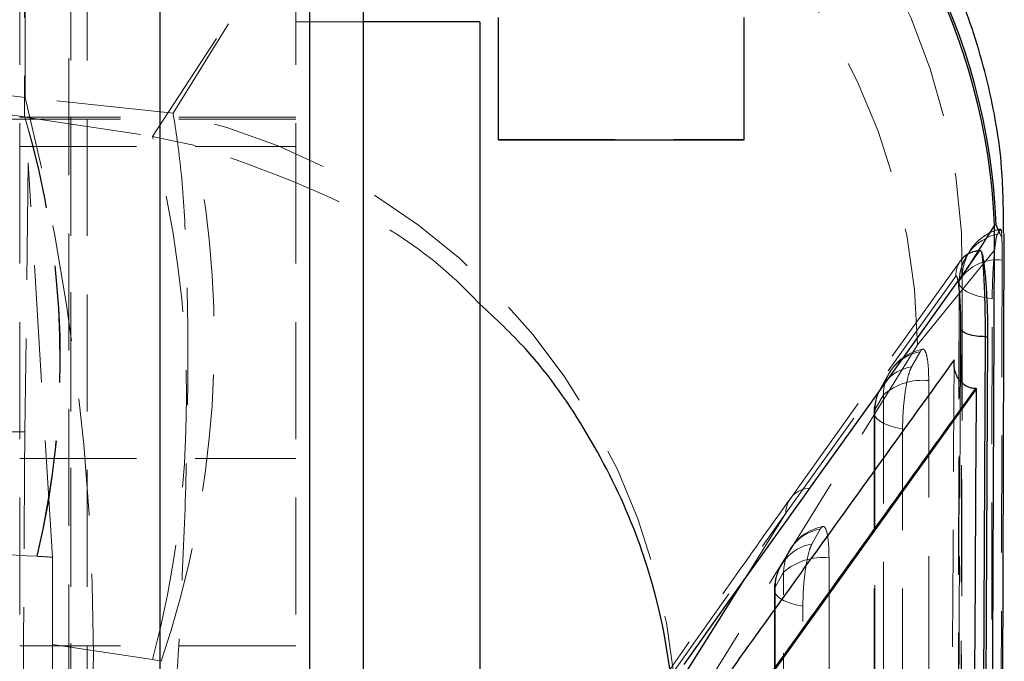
# Model space of a CAD drawing. Header units: millimetres. Extents: x 32 to 376, y 21 to 272.
# Tile 28 of 29: x 349 to 359, y 231 to 238. Entities that reach past the tile are written whole.
import ezdxf

# ---------------------------------------------------------------- set-up
doc = ezdxf.new("R2010")
doc.units = ezdxf.units.MM
doc.linetypes.add('HIDDEN', pattern=[1.905, 1.27, -0.635])

msp = doc.modelspace()

# ---------------------------------------------------------------- linework, layer by layer
at = {"color": 7, "linetype": 'HIDDEN', "lineweight": 18}
for p, q in [((349.0983, 215.4156), (349.0983, 250.0838)), ((348.619, 243.1621), (348.619, 237.0008)), ((348.6234, 237.2122), (348.6234, 242.0083)), ((349.1197, 224.3034), (349.1197, 241.2367)), ((349.1197, 224.2786), (349.1197, 241.212)), ((349.2983, 224.2789), (349.2983, 241.2122)), ((352.8419, 241.2476), (350.2317, 237.0412)), ((351.7178, 224.3035), (351.7178, 241.2368)), ((348.565, 240.7428), (348.565, 236.6788)), ((351.565, 240.7428), (351.565, 236.6788)), ((350.0063, 236.79), (352.2983, 240.2791)), ((352.2983, 238.0335), (351.565, 238.0335)), ((350.2317, 237.0412), (348.6234, 237.2122)), ((351.565, 236.9752), (337.8983, 236.9752)), ((351.565, 237.0002), (348.565, 237.0002)), ((348.6222, 237.0003), (350.0063, 236.79)), ((350.4717, 236.69), (350.0063, 236.79)), ((353.765, 236.7552), (356.4317, 236.7552)), ((345.0983, 236.7092), (348.657, 236.5015)), ((348.565, 236.6788), (351.565, 236.6788)), ((348.565, 236.6788), (348.565, 223.8095)), ((351.565, 236.6788), (351.565, 223.8095)), ((348.657, 236.5015), (348.6218, 233.5828)), ((348.9207, 232.2219), (348.657, 236.5015)), ((359.1859, 235.729), (359.2187, 235.7841)), ((359.2352, 235.6871), (359.2129, 235.737)), ((358.8038, 235.1248), (359.1563, 235.5534)), ((358.7837, 235.4379), (356.9384, 232.8584)), ((356.8882, 232.6979), (358.7338, 235.2728)), ((358.8059, 235.2725), (358.7725, 235.2213)), ((358.3179, 234.5262), (358.8038, 235.1248)), ((358.7699, 235.2062), (358.7469, 222.2003)), ((355.7078, 230.3187), (358.3179, 234.5262)), ((358.2546, 234.2892), (358.346, 234.4514)), ((358.0077, 234.2145), (357.9164, 234.0523)), ((357.9474, 233.9839), (357.856, 233.8217)), ((357.8468, 233.7867), (357.8476, 221.2571)), ((348.6218, 233.5828), (341.5749, 233.5828)), ((348.565, 233.2922), (351.565, 233.2922)), ((355.532, 230.7896), (356.8882, 232.6979)), ((356.4411, 231.9862), (356.8882, 232.6979)), ((357.1712, 232.3647), (357.2626, 232.5269)), ((348.7553, 232.2312), (348.751, 232.2314)), ((356.9243, 232.29), (356.8329, 232.1277)), ((356.8639, 232.0594), (356.7726, 231.8972)), ((356.7634, 231.8622), (356.7632, 220.2641)), ((351.565, 231.2601), (348.565, 231.2601)), ((350.0075, 231.1092), (348.921, 231.2742)), ((348.921, 231.2742), (348.921, 216.8935)), ((350.1021, 231.0914), (350.0075, 231.1092))]:
    msp.add_line(p, q, dxfattribs=at)
at = {"color": 7, "linetype": 'Continuous', "lineweight": 25}
for p, q in [((350.0887, 241.2101), (350.0887, 224.2768)), ((351.7178, 224.278), (351.7178, 241.2113)), ((352.2983, 224.2789), (352.2983, 241.2122)), ((353.565, 238.0335), (352.2983, 238.0335)), ((353.565, 238.0335), (353.565, 237.7106)), ((353.765, 236.7473), (353.765, 238.08)), ((356.4317, 238.08), (356.4317, 236.7473)), ((353.565, 237.7106), (353.565, 229.5668)), ((356.4317, 236.7473), (353.765, 236.7473)), ((359.1555, 235.8248), (358.8525, 235.3532)), ((359.1721, 235.8284), (359.1555, 235.8248)), ((359.2208, 221.9294), (359.2613, 235.7371)), ((358.8525, 235.3532), (358.9928, 235.5488)), ((358.9964, 222.9533), (359.0566, 234.6145)), ((359.0796, 234.6145), (359.0208, 222.9533)), ((359.0566, 234.6145), (359.0796, 234.6145)), ((358.959, 234.0516), (355.8661, 229.7525)), ((358.9505, 234.0517), (358.959, 234.0516))]:
    msp.add_line(p, q, dxfattribs=at)
at = {"color": 8, "linetype": 'Continuous', "lineweight": 25}
for p, q in [((359.2129, 235.737), (359.1721, 235.8284)), ((355.7571, 230.8971), (356.4411, 231.9862))]:
    msp.add_line(p, q, dxfattribs=at)
at = {"color": 7, "linetype": 'HIDDEN', "lineweight": 18, "flags": 128}
for points in [[(359.2385, 235.4462), (359.2362, 234.4393), (359.2267, 230.384), (359.207, 222.4489)], [(358.7725, 235.2213), (358.7707, 234.2073), (358.7636, 230.1516), (358.7487, 222.2138)], [(358.7725, 235.2213), (358.7726, 235.1903), (358.7872, 235.1596), (358.8157, 235.1303), (358.8574, 235.1029), (358.9113, 235.0782), (358.9758, 235.0569), (359.0493, 235.0396), (359.1298, 235.0267)], [(358.7784, 222.2742), (358.7807, 223.2881), (358.7896, 227.3438), (358.8059, 235.2725)], [(359.1105, 222.0202), (359.1121, 223.0183), (359.1184, 227.0737), (359.1298, 235.0267)], [(358.4405, 234.1385), (358.4406, 233.1248), (358.4409, 229.0698), (358.4414, 221.5304)], [(357.9482, 221.3758), (357.9481, 222.3896), (357.9479, 226.4446), (357.9474, 233.9839)], [(357.856, 233.8217), (357.8469, 233.7907), (357.8523, 233.7595), (357.8722, 233.7292), (357.9059, 233.7003), (357.9526, 233.6738), (358.011, 233.6503), (358.0796, 233.6305), (358.1564, 233.6149)], [(357.856, 233.8217), (357.8561, 232.8079), (357.8563, 228.7529), (357.8568, 221.2921)], [(358.1571, 221.0854), (358.1571, 222.0991), (358.1568, 226.1541), (358.1564, 233.6149)], [(357.3571, 232.214), (357.3571, 231.2002), (357.3571, 227.1452), (357.3571, 220.5374)], [(356.8639, 220.3829), (356.8639, 221.3966), (356.8639, 225.4516), (356.8639, 232.0594)], [(356.7726, 231.8972), (356.7634, 231.8662), (356.7689, 231.835), (356.7887, 231.8047), (356.8224, 231.7758), (356.8691, 231.7493), (356.9276, 231.7258), (356.9961, 231.706), (357.073, 231.6904)], [(356.7726, 231.8972), (356.7726, 230.8834), (356.7725, 226.8284), (356.7724, 220.2992)], [(357.0727, 220.0924), (357.0728, 221.1061), (357.0728, 225.1611), (357.073, 231.6904)]]:
    msp.add_lwpolyline(points, dxfattribs=at)
at = {"color": 7, "linetype": 'Continuous', "lineweight": 25, "flags": 128}
for points in [[(358.8525, 235.3532), (358.7789, 235.2505), (358.0818, 234.2782), (357.1451, 232.9704)], [(357.1451, 232.9704), (357.105, 232.9144), (356.9307, 232.6709), (356.2341, 231.6966), (355.7782, 231.0579)]]:
    msp.add_lwpolyline(points, dxfattribs=at)
at = {"color": 8, "linetype": 'Continuous', "lineweight": 25, "flags": 128}
msp.add_lwpolyline([(358.787, 234.7023), (358.7845, 234.1953), (358.7842, 234.1329)], dxfattribs=at)
at = {"color": 7, "linetype": 'HIDDEN', "lineweight": 18}
for centre, radius, start, end in [((351.8977, 235.3478), 6.9097, 358.15068, 77.81778), ((351.3461, 234.4376), 6.9724, 0.72861, 77.61153), ((324.3306, 231.1638), 25.0344, 346.01876, 13.98124), ((348.7364, 230.2315), 6.972, 0.71664, 77.61488), ((339.7816, 234.3698), 9.2208, 346.59086, 16.57896), ((339.7954, 234.3675), 9.2111, 346.58938, 16.60837), ((339.2917, 233.9474), 11.0853, 345.16508, 14.85848), ((339.8048, 234.5828), 10.873, 341.27048, 11.17468), ((359.3411, 235.263), 0.5352, 103.22152, 178.98151), ((359.3462, 235.2598), 0.5413, 103.49748, 148.71142), ((359.3041, 235.2105), 0.5318, 102.84999, 178.84283), ((359.0005, 235.2877), 0.2636, 90.04772, 142.23146), ((359.3121, 235.2053), 0.5413, 147.28725, 179.90364), ((359.1794, 234.9677), 0.4821, 82.96815, 140.77561), ((358.4794, 233.9489), 0.5413, 101.22459, 150.62035), ((358.4245, 233.9808), 0.4771, 99.46735, 179.63124), ((358.3331, 233.8186), 0.4771, 99.46847, 179.63054), ((358.3881, 233.7867), 0.5413, 150.62053, 180.00343), ((358.3716, 233.4946), 0.6476, 83.88492, 130.92487), ((357.1546, 232.7042), 0.2664, 92.03328, 181.34069), ((357.396, 232.0244), 0.5413, 101.22127, 150.62308), ((357.341, 232.0563), 0.4771, 99.4645, 179.62675), ((357.2497, 231.8941), 0.4771, 99.46434, 179.62621), ((357.2881, 231.5702), 0.6475, 83.88044, 130.92459), ((357.3047, 231.8622), 0.5413, 150.62339, 179.9992)]:
    msp.add_arc(centre, radius, start, end, dxfattribs=at)
at = {"color": 8, "linetype": 'Continuous', "lineweight": 25}
for centre, radius, start, end in [((352.3976, 235.5825), 6.779, 2.07879, 53.83485), ((352.3742, 235.5577), 6.7866, 2.25565, 53.57887)]:
    msp.add_arc(centre, radius, start, end, dxfattribs=at)
at = {"color": 7, "linetype": 'HIDDEN', "lineweight": 18}
for centre, major_axis, ratio, start_param, end_param in [((345.0983, 221.986), (20.3, 0), 0.7616296, 1.3962634, 1.7453293), ((345.0983, 219.069), (20.3, 0), 0.896933, 1.3964826, 1.7451101), ((346.0372, 239.4526), (14.8825, -2.6664), 0.1320865, 4.9103635, 4.9105826), ((348.636, 225.922), (-0.0027, 8.12), 0.0043511, 0.3379286, 1.9327491), ((337.5784, 233.2536), (57.8237, -3.3227), 0.0066794, 4.9072906, 4.9102054), ((348.897, 231.5341), (-0.0011, 5.4756), 0.004372, 4.6649045, 4.8383263)]:
    msp.add_ellipse(centre, major_axis=major_axis, ratio=ratio, start_param=start_param, end_param=end_param, dxfattribs=at)
at = {"color": 7, "linetype": 'Continuous', "lineweight": 25}
for points, knots in [([(359.2527, 235.7376), (359.2519, 235.9748), (359.25, 236.526), (359.0954, 237.391), (358.8079, 238.313), (358.38, 239.1965), (357.8269, 240.0199), (357.1339, 240.7577), (356.6094, 241.2261), (356.2943, 241.408), (356.284, 241.4139)], [0, 0, 0, 0, 0.1068889, 0.2483525, 0.3931597, 0.5399721, 0.6879543, 0.8365736, 0.994697, 1, 1, 1, 1]), ([(359.0972, 222.249), (359.1089, 224.872), (359.1291, 229.3966), (359.1477, 233.9226), (359.1555, 235.8248)], [0, 0, 0, 0, 0.579719, 1, 1, 1, 1]), ([(358.9928, 235.5488), (358.9998, 235.551), (359.0089, 235.5538), (359.0184, 235.5199), (359.0206, 235.5119)], [0, 0, 0, 0, 0.7657137, 1, 1, 1, 1]), ([(359.0206, 235.5119), (359.0244, 235.495), (359.0351, 235.4473), (359.0516, 235.3133), (359.0673, 235.1079), (359.0774, 234.8737), (359.0799, 234.7061), (359.0796, 234.6238), (359.0796, 234.6147)], [0, 0, 0, 0, 0.1181415, 0.3327014, 0.5469825, 0.7606721, 0.9737105, 1, 1, 1, 1]), ([(359.0566, 234.615), (359.0564, 234.6909), (359.056, 234.8429), (359.0501, 235.0801), (359.041, 235.2891), (359.0305, 235.437), (359.0235, 235.4903), (359.0206, 235.5119)], [0, 0, 0, 0, 0.21321734, 0.42706429, 0.64014882, 0.85369776, 1, 1, 1, 1]), ([(359.0566, 234.6147), (359.0232, 234.6162), (358.9562, 234.619), (358.8701, 234.639), (358.8067, 234.6677), (358.7936, 234.6909), (358.787, 234.7025)], [0, 0, 0, 0, 0.2499991, 0.49999, 0.7499985, 1, 1, 1, 1]), ([(358.9505, 234.0517), (358.9333, 234.0532), (358.8944, 234.0566), (358.8346, 234.0829), (358.767, 234.1413), (358.7204, 234.2383), (358.7132, 234.3196), (358.7166, 234.3621), (358.7166, 234.363)], [0, 0, 0, 0, 0.0844728, 0.191493, 0.36072, 0.6670561, 0.9934907, 1, 1, 1, 1]), ([(355.8641, 229.7525), (356.376, 230.4689), (357.401, 231.9033), (358.4337, 233.3356), (358.9504, 234.0516), (358.9505, 234.0517)], [0, 0, 0, 0, 0.4994086, 0.9999387, 1, 1, 1, 1]), ([(358.9009, 223.8668), (358.9015, 223.9604), (358.9061, 224.7299), (358.926, 228.1248), (358.9444, 231.4261), (358.959, 234.0516)], [0, 0, 0, 0, 0.0275738, 0.2266555, 1, 1, 1, 1])]:
    msp.add_open_spline(points, degree=3, knots=knots, dxfattribs=at)
at = {"color": 7, "linetype": 'HIDDEN', "lineweight": 18}
for points, knots in [([(350.2317, 237.0412), (350.2622, 236.8477), (350.323, 236.4605), (350.3753, 235.6224), (350.3968, 234.6208), (350.3862, 233.4725), (350.3436, 232.1995), (350.2706, 230.8255), (350.1673, 229.3751), (350.0362, 227.8902), (349.8823, 226.411), (349.764, 225.4706), (349.7049, 225.0004)], [0, 0, 0, 0, 0.1014339, 0.2028649, 0.3022119, 0.4015563, 0.5000795, 0.5986012, 0.6992983, 0.7999952, 0.8999967, 1, 1, 1, 1]), ([(353.565, 234.9696), (353.4687, 235.068), (353.1131, 235.4311), (352.1219, 236.1166), (351.1184, 236.4653), (350.4717, 236.69)], [0, 0, 0, 0, 0.116696, 0.430708, 1, 1, 1, 1]), ([(359.221, 235.7814), (359.2231, 235.7812), (359.2284, 235.7808), (359.233, 235.7344), (359.2348, 235.6942), (359.2352, 235.6871)], [0, 0, 0, 0, 0.3593005, 0.8874414, 1, 1, 1, 1]), ([(359.1563, 235.5534), (359.1609, 235.5938), (359.1701, 235.6744), (359.1799, 235.7178), (359.1851, 235.7274), (359.1859, 235.729)], [0, 0, 0, 0, 0.4572597, 0.9144372, 1, 1, 1, 1]), ([(359.2352, 235.6871), (359.2361, 235.6573), (359.2383, 235.5912), (359.2384, 235.4976), (359.2385, 235.4462)], [0, 0, 0, 0, 0.4504782, 1, 1, 1, 1]), ([(358.9928, 235.5488), (358.9663, 235.5457), (358.9099, 235.5391), (358.8324, 235.4958), (358.7783, 235.4361), (358.7401, 235.3607), (358.7363, 235.3068), (358.7338, 235.2728)], [0, 0, 0, 0, 0.1889549, 0.4028064, 0.6180367, 0.7591391, 1, 1, 1, 1]), ([(359.1298, 235.0267), (359.1304, 235.0807), (359.1316, 235.192), (359.1402, 235.3675), (359.1495, 235.4873), (359.1552, 235.543), (359.1563, 235.5534)], [0, 0, 0, 0, 0.2976394, 0.6126155, 0.9272946, 1, 1, 1, 1]), ([(358.7338, 235.2728), (358.7341, 235.2732), (358.7382, 235.2788), (358.746, 235.2754), (358.7534, 235.2365), (358.7567, 235.2196)], [0, 0, 0, 0, 0.0375806, 0.5803307, 1, 1, 1, 1]), ([(358.8038, 235.1248), (358.7962, 232.6218), (358.7821, 227.9467), (358.7673, 223.2703), (358.7605, 221.0975)], [0, 0, 0, 0, 0.5353791, 1, 1, 1, 1]), ([(358.346, 234.4514), (358.3549, 234.4636), (358.3747, 234.4904), (358.4025, 234.4686), (358.4252, 234.3911), (358.4384, 234.2745), (358.4399, 234.1798), (358.4405, 234.1385)], [0, 0, 0, 0, 0.1801829, 0.3974935, 0.6148132, 0.8321334, 1, 1, 1, 1]), ([(358.6572, 223.6284), (358.6581, 223.789), (358.6629, 224.6254), (358.6834, 228.2036), (358.7018, 231.6212), (358.7166, 234.363)], [0, 0, 0, 0, 0.0448647, 0.2337584, 1, 1, 1, 1]), ([(358.1564, 233.6149), (358.1564, 233.6157), (358.1564, 233.6714), (358.1603, 233.7899), (358.1764, 233.9665), (358.2011, 234.1231), (358.2287, 234.2338), (358.2471, 234.273), (358.2546, 234.2892)], [0, 0, 0, 0, 0.0030834, 0.2151698, 0.4272649, 0.6393533, 0.8514373, 1, 1, 1, 1]), ([(358.7842, 234.1329), (358.7809, 233.4778), (358.7642, 230.1191), (358.7463, 226.6463), (358.7312, 223.8285), (358.7306, 223.7144)], [0, 0, 0, 0, 0.1886277, 0.9671233, 1, 1, 1, 1]), ([(356.9379, 232.8586), (356.7582, 232.6069), (356.3034, 231.97), (355.8568, 231.3311), (355.5866, 230.9447)], [0, 0, 0, 0, 0.3951446, 1, 1, 1, 1]), ([(357.2626, 232.5269), (357.2715, 232.5391), (357.2913, 232.5659), (357.3191, 232.544), (357.3418, 232.4666), (357.355, 232.3499), (357.3564, 232.2552), (357.3571, 232.214)], [0, 0, 0, 0, 0.1801925, 0.397512, 0.6148278, 0.8321407, 1, 1, 1, 1]), ([(348.751, 232.2314), (348.1494, 232.2663), (346.9401, 232.3365), (345.7143, 232.4208), (345.0983, 232.4631)], [0, 0, 0, 0, 0.4974542, 1, 1, 1, 1]), ([(357.073, 231.6904), (357.074, 231.7475), (357.0762, 231.8617), (357.0928, 232.0398), (357.1173, 232.1965), (357.1449, 232.3085), (357.1635, 232.3481), (357.1712, 232.3647)], [0, 0, 0, 0, 0.2120938, 0.4241848, 0.6362831, 0.8483805, 1, 1, 1, 1])]:
    msp.add_open_spline(points, degree=3, knots=knots, dxfattribs=at)
at = {"color": 8, "linetype": 'Continuous', "lineweight": 25}
for points, knots in [([(358.7567, 235.2196), (358.7576, 235.2155), (358.7628, 235.1937), (358.7713, 235.1125), (358.7805, 234.9871), (358.7864, 234.8415), (358.7868, 234.7486), (358.787, 234.7023)], [0, 0, 0, 0, 0.0536147, 0.290524, 0.5268295, 0.7638997, 1, 1, 1, 1]), ([(355.679, 230.3403), (355.6789, 230.3465), (355.6629, 230.9534), (355.5344, 231.7014), (355.1604, 232.7592), (354.7581, 233.5625), (354.1884, 234.3868), (353.7357, 234.81), (353.565, 234.9696)], [0, 0, 0, 0, 0.0036412, 0.3546944, 0.4340494, 0.6512995, 0.8685348, 1, 1, 1, 1]), ([(358.7166, 234.363), (358.1877, 233.6308), (357.1953, 232.2568), (356.2101, 230.8808), (355.7499, 230.238)], [0, 0, 0, 0, 0.53290112, 1, 1, 1, 1])]:
    msp.add_open_spline(points, degree=3, knots=knots, dxfattribs=at)

doc.saveas('drawing.dxf')
